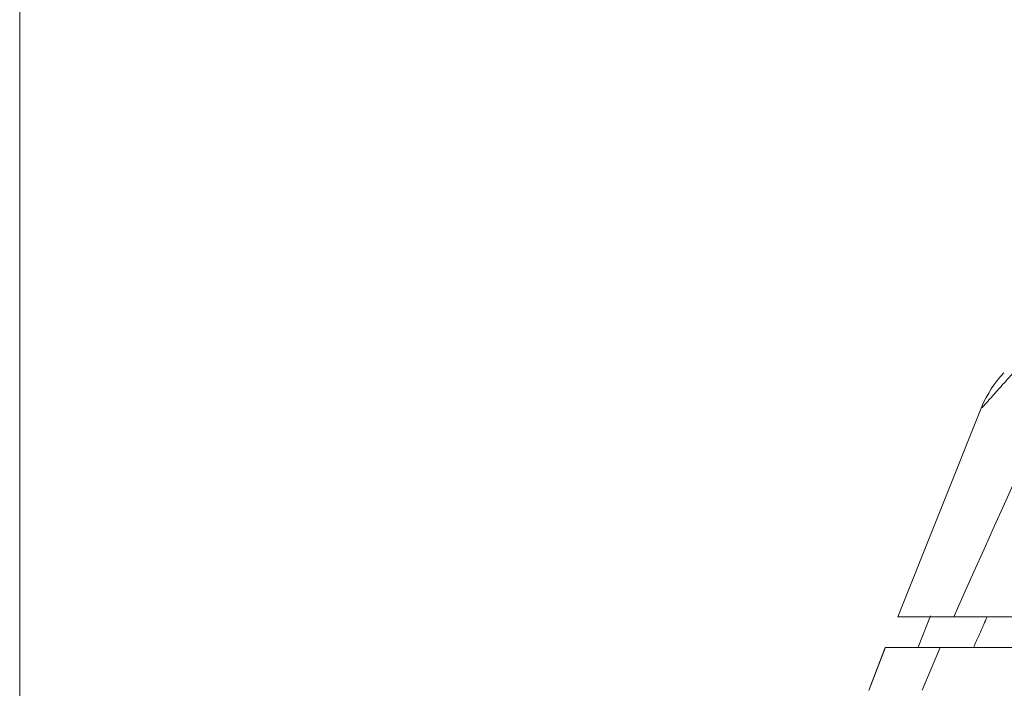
# Model space of a CAD drawing. Header units: millimetres. Extents: x 19 to 844, y 7 to 552.
# Tile 163 of 177: x 400.81 to 413.73, y 368.69 to 377.46. Entities that reach past the tile are written whole.
import ezdxf

# ---------------------------------------------------------------- set-up
doc = ezdxf.new("R2010")
doc.units = ezdxf.units.MM
doc.linetypes.add('PHANTOM', pattern=[12.7, 6.35, -1.27, 1.27, -1.27, 1.27, -1.27])
doc.styles.add('SLDTEXTSTYLE0', font='TXT', dxfattribs={"width": 0.75})
doc.dimstyles.new('SLDDIMSTYLE1', dxfattribs={"dimtxt": 3.5, "dimasz": 3.302, "dimexe": 0, "dimexo": 0.0625, "dimgap": 0.875, "dimtad": 0, "dimtih": 1, "dimtoh": 1, "dimdec": 1, "dimlfac": 2.5, "dimrnd": 1e-09, "dimzin": 12, "dimdsep": 46, "dimtxsty": 'SLDTEXTSTYLE0', "dimsah": 1, "dimcen": 0.09, "dimadec": 0, "dimazin": 3, "dimtfac": 1, "dimtdec": 1, "dimtofl": 0, "dimtmove": 0, "dimatfit": 3, "dimfxl": 0, "dimfrac": 2, "dimtolj": 1, "dimtzin": 12, "dimarcsym": 0})

# ---------------------------------------------------------------- blocks, each defined once
blk = doc.blocks.new('_D_12')
at = {"color": 7, "linetype": 'Continuous', "lineweight": 0}
for p, q in [((400.806, 327.919), (400.806, 396.062)), ((427.286, 378.819), (427.286, 396.062)), ((400.806, 392.887), (409.52, 392.887)), ((427.286, 392.887), (418.572, 392.887))]:
    blk.add_line(p, q, dxfattribs=at)
for points in [[(400.806, 392.887), (404.108, 392.379), (404.108, 393.395)], [(427.286, 392.887), (423.984, 393.395), (423.984, 392.379)]]:
    blk.add_solid(points, dxfattribs=at)
at = {"color": 7, "linetype": 'Continuous', "lineweight": 0, "insert": (409.52, 394.621), "char_height": 3.5, "attachment_point": 1, "style": 'SLDTEXTSTYLE0'}
blk.add_mtext('66.2', dxfattribs=at)

msp = doc.modelspace()

# ---------------------------------------------------------------- linework, layer by layer
at = {"color": 7, "linetype": 'Continuous', "lineweight": 15}
for p, q in [((413.452, 372.427), (412.333, 369.623)), ((412.762, 369.636), (412.599, 369.225)), ((412.17, 369.225), (411.951, 368.659)), ((412.169, 369.224), (411.97, 368.708))]:
    msp.add_line(p, q, dxfattribs=at)
at = {"color": 8, "linetype": 'PHANTOM', "lineweight": 0}
msp.add_line((412.89, 369.224), (412.651, 368.663), dxfattribs=at)
at = {"color": 7, "linetype": 'Continuous', "lineweight": 15}
msp.add_arc((414.903, 371.747), 1.6, 137.5499, 156.5361, dxfattribs=at)
at = {"color": 8, "linetype": 'PHANTOM', "lineweight": 0}
for points in [[(413.068, 369.624), (413.772, 371.206), (414.492, 372.784), (415.225, 374.36)], [(413.328, 369.224), (413.387, 369.357), (413.446, 369.491), (413.506, 369.624)]]:
    msp.add_open_spline(points, degree=3, dxfattribs=at)
msp.add_open_spline([(413.447, 372.378), (413.441, 372.371), (413.427, 372.356), (413.538, 372.48), (413.712, 372.674), (413.967, 372.959), (414.298, 373.328), (414.706, 373.782), (415.05, 374.165), (415.225, 374.36)], degree=3, knots=[0, 0, 0, 0, 0.119042, 0.26536, 0.412582, 0.557301, 0.700467, 0.848033, 1, 1, 1, 1], dxfattribs=at)
at = {"color": 7, "linetype": 'Continuous', "lineweight": 15}
for points, knots in [([(413.068, 369.624), (413.026, 369.624), (412.945, 369.624), (412.835, 369.624), (412.733, 369.624), (412.642, 369.624), (412.56, 369.624), (412.491, 369.624), (412.417, 369.624), (412.355, 369.624), (412.323, 369.624), (412.328, 369.624), (412.33, 369.624)], [0, 0, 0, 0, 0.09682, 0.188857, 0.277988, 0.370529, 0.460151, 0.548733, 0.637995, 0.798387, 0.957488, 1, 1, 1, 1]), ([(415.906, 369.624), (415.48, 369.624), (415.063, 369.624), (414.322, 369.624), (414.002, 369.624), (413.53, 369.624), (413.375, 369.624), (413.165, 369.624), (413.11, 369.624), (413.068, 369.624)], [0, 0, 0, 0, 0.25, 0.25, 0.5, 0.5, 0.75, 0.75, 1, 1, 1, 1]), ([(412.171, 369.224), (412.171, 369.224), (412.172, 369.224), (412.223, 369.224), (412.314, 369.224), (412.427, 369.224), (412.541, 369.224), (412.646, 369.224), (412.762, 369.224), (412.847, 369.224), (412.89, 369.224)], [0, 0, 0, 0, 0.115616, 0.275318, 0.437397, 0.600378, 0.69947, 0.796808, 0.895597, 1, 1, 1, 1]), ([(412.173, 369.224), (412.173, 369.224), (412.172, 369.224), (412.228, 369.224), (412.329, 369.224), (412.478, 369.224), (412.665, 369.224), (412.815, 369.224), (412.89, 369.224)], [0, 0, 0, 0, 0.116099, 0.287308, 0.46135, 0.637907, 0.817085, 1, 1, 1, 1]), ([(412.89, 369.224), (412.899, 369.224), (412.915, 369.224), (412.944, 369.224), (412.982, 369.224), (413.036, 369.224), (413.136, 369.224), (413.305, 369.224), (413.603, 369.224), (414.009, 369.224), (414.432, 369.224), (414.822, 369.224), (415.135, 369.224), (415.48, 369.224), (415.716, 369.224), (415.844, 369.224)], [0, 0, 0, 0, 0.048545, 0.094035, 0.136472, 0.203675, 0.265612, 0.387057, 0.503788, 0.619765, 0.739428, 0.799649, 0.866323, 0.927964, 1, 1, 1, 1])]:
    msp.add_open_spline(points, degree=3, knots=knots, dxfattribs=at)

# ---------------------------------------------------------------- dimensions: what is measured, and where the dimension line sits
at = {"color": 7, "linetype": 'Continuous', "lineweight": 0}
dim = msp.add_linear_dim(base=(400.806, 392.887), p1=(427.286, 377.549), p2=(400.806, 326.649), dimstyle='SLDDIMSTYLE1', dxfattribs=at)
dim.commit()
dim.dimension.update_dxf_attribs({"geometry": '_D_12', "text_midpoint": (414.046, 392.887), "dimtype": 160})

doc.saveas('drawing.dxf')
